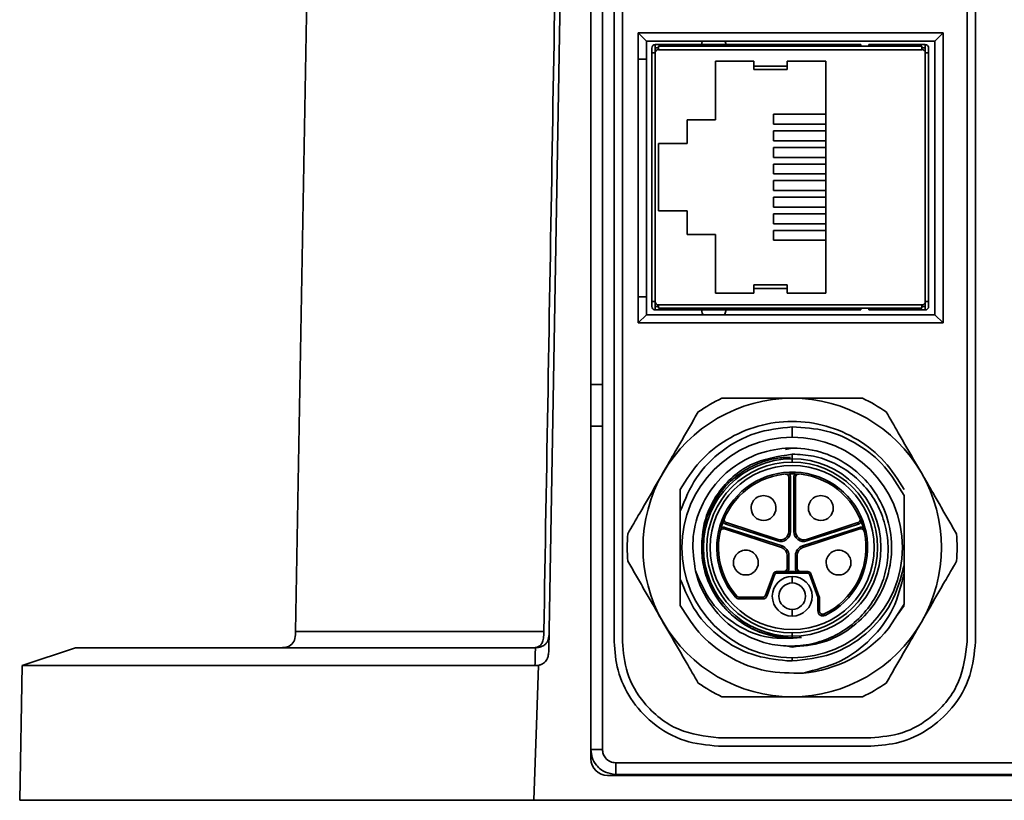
# Model space of a CAD drawing. Header units: millimetres. Extents: x -55 to 650, y 0 to 297.
# Tile 3 of 40: x 89.3 to 95.24, y 141.01 to 145.72. Entities that reach past the tile are written whole.
import ezdxf

# ---------------------------------------------------------------- set-up
doc = ezdxf.new("R2010")
doc.units = ezdxf.units.MM

msp = doc.modelspace()

# ---------------------------------------------------------------- linework, layer by layer
at = {"color": 7, "linetype": 'Continuous', "lineweight": 35}
for p, q in [((91.0816, 148.9601), (90.9606, 142.0289)), ((92.4886, 141.9207), (92.5921, 147.8506)), ((92.742, 141.2606), (92.742, 147.8506)), ((92.812, 143.5171), (92.812, 145.9171)), ((92.882, 145.9171), (92.882, 143.5171)), ((92.932, 143.5171), (92.932, 145.9171)), ((93.027, 145.6391), (94.867, 145.6391)), ((93.027, 145.4808), (93.027, 145.6391)), ((93.077, 145.5891), (93.027, 145.6391)), ((94.817, 145.5891), (94.867, 145.6391)), ((94.867, 145.6391), (94.867, 143.8891)), ((93.077, 145.5891), (93.077, 145.4808)), ((94.817, 145.5891), (93.077, 145.5891)), ((93.1096, 145.5467), (93.1096, 145.5177)), ((93.1296, 145.5177), (93.1296, 145.5467)), ((93.1306, 145.5477), (93.1306, 145.5677)), ((93.4314, 145.5677), (93.1306, 145.5677)), ((93.1496, 145.5477), (93.1306, 145.5477)), ((94.7396, 145.5577), (93.1496, 145.5577)), ((93.1496, 145.5367), (93.1496, 145.5377)), ((94.7396, 145.5367), (93.1496, 145.5367)), ((93.4314, 145.5577), (93.4314, 145.5677)), ((93.4314, 145.5677), (94.3706, 145.5677)), ((94.3706, 145.5677), (94.3706, 145.5577)), ((94.4196, 145.5677), (94.4196, 145.5577)), ((94.4196, 145.5677), (94.4579, 145.5677)), ((94.4579, 145.5577), (94.4579, 145.5677)), ((94.7586, 145.5677), (94.4579, 145.5677)), ((94.7586, 145.5477), (94.7396, 145.5477)), ((94.7396, 145.5377), (94.7396, 145.5367)), ((94.7586, 145.5477), (94.7586, 145.5677)), ((94.7596, 145.5467), (94.7596, 145.5177)), ((94.7796, 145.5177), (94.7796, 145.5467)), ((94.817, 143.9391), (94.817, 145.5891)), ((93.027, 144.0474), (93.027, 145.4808)), ((93.027, 145.4808), (93.077, 145.4808)), ((93.077, 145.4808), (93.077, 144.0474)), ((93.1096, 145.5177), (93.1096, 144.0177)), ((93.1296, 145.5177), (93.1306, 145.5177)), ((93.1306, 145.5177), (93.1306, 144.0177)), ((94.7586, 145.5177), (94.7596, 145.5177)), ((94.7586, 144.0177), (94.7586, 145.5177)), ((94.7796, 144.0177), (94.7796, 145.5177)), ((93.7261, 145.467), (93.4931, 145.467)), ((93.4931, 145.467), (93.4931, 145.1132)), ((93.7261, 145.467), (93.7261, 145.438)), ((93.7261, 145.438), (93.9261, 145.438)), ((93.7261, 145.417), (93.7261, 145.438)), ((93.7261, 145.417), (93.9261, 145.417)), ((94.1592, 145.467), (93.9261, 145.467)), ((93.9261, 145.438), (93.9261, 145.467)), ((93.9261, 145.438), (93.9261, 145.417)), ((94.1592, 144.0684), (94.1592, 145.467)), ((93.8447, 145.0877), (93.8447, 145.1477)), ((93.8447, 145.1477), (94.1592, 145.1477)), ((93.4931, 145.1132), (93.3226, 145.1132)), ((93.3226, 145.1132), (93.3226, 144.9707)), ((93.8447, 145.0877), (94.1592, 145.0877)), ((93.8447, 144.9877), (93.8447, 145.0477)), ((93.8447, 145.0477), (94.1592, 145.0477)), ((94.7797, 145.0274), (94.7796, 145.0274)), ((94.7797, 145.0081), (94.7796, 145.0081)), ((94.7797, 145.001), (94.7796, 145.001)), ((94.7797, 145.0274), (94.7797, 145.0081)), ((94.7797, 145.0081), (94.7797, 145.001)), ((94.7797, 145.001), (94.7797, 144.9817)), ((93.3226, 144.9707), (93.149, 144.9707)), ((93.149, 144.9707), (93.149, 144.5648)), ((93.8447, 144.9877), (94.1592, 144.9877)), ((93.8447, 144.8877), (93.8447, 144.9477)), ((93.8447, 144.9477), (94.1592, 144.9477)), ((94.7797, 144.9817), (94.7796, 144.9817)), ((94.7797, 144.9789), (94.7796, 144.9789)), ((94.7797, 144.9712), (94.7796, 144.9712)), ((94.7797, 144.9638), (94.7796, 144.9638)), ((94.7797, 144.9444), (94.7796, 144.9444)), ((94.7797, 144.9638), (94.7797, 144.9444)), ((94.7797, 144.9444), (94.7797, 144.9374)), ((93.8447, 144.8877), (94.1592, 144.8877)), ((94.7797, 144.9374), (94.7796, 144.9374)), ((94.7797, 144.918), (94.7796, 144.918)), ((94.7797, 144.9152), (94.7796, 144.9152)), ((94.7797, 144.9075), (94.7796, 144.9075)), ((94.7797, 144.8883), (94.7796, 144.8883)), ((94.7797, 144.9374), (94.7797, 144.918)), ((94.7797, 144.918), (94.7797, 144.9165)), ((94.7797, 144.8883), (94.7797, 144.8738)), ((93.8447, 144.7877), (93.8447, 144.8477)), ((93.8447, 144.8477), (94.1592, 144.8477)), ((94.7797, 144.8738), (94.7796, 144.8738)), ((94.7797, 144.8659), (94.7796, 144.8659)), ((94.7797, 144.8642), (94.7796, 144.8642)), ((94.7797, 144.863), (94.7796, 144.863)), ((94.7797, 144.8368), (94.7796, 144.8368)), ((94.7797, 144.8351), (94.7796, 144.8351)), ((94.7797, 144.831), (94.7796, 144.831)), ((94.7797, 144.831), (94.7796, 144.831)), ((94.7797, 144.8267), (94.7796, 144.8267)), ((94.7797, 144.8738), (94.7797, 144.8659)), ((94.7797, 144.8659), (94.7797, 144.8642)), ((94.7797, 144.8642), (94.7797, 144.863)), ((94.7797, 144.863), (94.7797, 144.8368)), ((93.8447, 144.7877), (94.1592, 144.7877)), ((94.7797, 144.8146), (94.7796, 144.8146)), ((94.7797, 144.7959), (94.7796, 144.7959)), ((94.7797, 144.7886), (94.7796, 144.7886)), ((94.7797, 144.7871), (94.7796, 144.7871)), ((94.7797, 144.7865), (94.7796, 144.7865)), ((94.7797, 144.7663), (94.7796, 144.7663)), ((94.7797, 144.7871), (94.7797, 144.7865)), ((94.7797, 144.7865), (94.7797, 144.7663)), ((94.7797, 144.7663), (94.7797, 144.7597)), ((93.8447, 144.6877), (93.8447, 144.7477)), ((93.8447, 144.7477), (94.1592, 144.7477)), ((94.7797, 144.7597), (94.7796, 144.7597)), ((94.7797, 144.7181), (94.7796, 144.7181)), ((93.8447, 144.6877), (94.1592, 144.6877)), ((93.8447, 144.5877), (93.8447, 144.6477)), ((93.8447, 144.6477), (94.1592, 144.6477)), ((94.7797, 144.6823), (94.7796, 144.6823)), ((94.7797, 144.6628), (94.7796, 144.6628)), ((93.8447, 144.5877), (94.1592, 144.5877)), ((94.7797, 144.6136), (94.7796, 144.6136)), ((93.149, 144.5648), (93.3226, 144.5648)), ((93.3226, 144.5648), (93.3226, 144.4222)), ((93.8447, 144.4877), (93.8447, 144.5477)), ((93.8447, 144.5477), (94.1592, 144.5477)), ((94.7797, 144.5702), (94.7796, 144.5702)), ((94.7797, 144.5543), (94.7796, 144.5543)), ((94.7797, 144.546), (94.7796, 144.546)), ((93.8447, 144.4877), (94.1592, 144.4877)), ((94.7797, 144.5044), (94.7796, 144.5044)), ((94.7797, 144.4874), (94.7796, 144.4874)), ((93.3226, 144.4222), (93.4931, 144.4222)), ((93.4931, 144.4222), (93.4931, 144.0684)), ((93.8447, 144.3877), (93.8447, 144.4477)), ((93.8447, 144.4477), (94.1592, 144.4477)), ((93.8447, 144.3877), (94.1592, 144.3877)), ((93.9261, 144.1184), (93.7261, 144.1184)), ((93.7261, 144.0974), (93.7261, 144.1184)), ((93.9261, 144.1184), (93.9261, 144.0974)), ((93.4931, 144.0684), (93.7261, 144.0684)), ((93.7261, 144.0974), (93.7261, 144.0684)), ((93.9261, 144.0974), (93.7261, 144.0974)), ((93.9261, 144.0684), (93.9261, 144.0974)), ((93.9261, 144.0684), (94.1592, 144.0684)), ((93.027, 143.8891), (93.027, 144.0474)), ((93.027, 144.0474), (93.077, 144.0474)), ((93.077, 144.0474), (93.077, 143.9391)), ((93.1096, 144.0177), (93.1096, 143.9887)), ((93.1306, 144.0177), (93.1296, 144.0177)), ((93.1296, 143.9887), (93.1296, 144.0177)), ((93.1496, 143.9977), (93.1496, 143.9987)), ((93.1496, 143.9987), (94.7396, 143.9987)), ((94.7396, 143.9987), (94.7396, 143.9977)), ((94.7596, 144.0177), (94.7586, 144.0177)), ((94.7596, 144.0177), (94.7596, 143.9887)), ((94.7796, 143.9887), (94.7796, 144.0177)), ((93.027, 143.8891), (93.077, 143.9391)), ((93.077, 143.9391), (94.817, 143.9391)), ((93.1306, 143.9877), (93.1306, 143.9677)), ((93.1496, 143.9877), (93.1306, 143.9877)), ((93.4314, 143.9677), (93.1306, 143.9677)), ((93.1496, 143.9777), (94.7396, 143.9777)), ((93.4314, 143.9777), (93.4314, 143.9677)), ((94.3706, 143.9677), (93.4314, 143.9677)), ((94.3706, 143.9677), (94.3706, 143.9777)), ((94.4196, 143.9677), (94.4196, 143.9777)), ((94.4579, 143.9677), (94.4196, 143.9677)), ((94.4579, 143.9777), (94.4579, 143.9677)), ((94.7586, 143.9677), (94.4579, 143.9677)), ((94.7586, 143.9877), (94.7396, 143.9877)), ((94.7586, 143.9877), (94.7586, 143.9677)), ((94.817, 143.9391), (94.867, 143.8891)), ((94.867, 143.8891), (93.027, 143.8891)), ((92.742, 143.5171), (92.812, 143.5171)), ((92.812, 143.5171), (92.812, 143.2671)), ((92.882, 143.5171), (92.882, 143.2671)), ((92.932, 143.5171), (92.932, 143.2671)), ((95.012, 143.5171), (95.012, 143.2671)), ((95.062, 143.5171), (95.062, 143.2671)), ((92.812, 143.2671), (92.742, 143.2671)), ((92.882, 143.2671), (92.882, 141.9671)), ((93.9566, 143.2628), (93.9566, 143.2001)), ((95.062, 141.9671), (95.062, 143.2671)), ((93.9152, 143.1269), (93.9566, 143.1351)), ((93.9566, 143.0979), (93.9566, 143.0701)), ((93.9566, 143.0701), (93.9566, 143.0501)), ((93.9366, 142.6315), (93.9366, 142.9582)), ((93.9366, 142.9582), (93.9466, 142.9582)), ((93.9466, 142.6315), (93.9466, 142.9582)), ((93.9666, 142.9582), (93.9666, 142.6315)), ((93.9766, 142.9582), (93.9666, 142.9582)), ((93.9766, 142.9582), (93.9766, 142.6315)), ((93.2816, 142.8844), (93.2816, 142.7548)), ((93.5603, 142.6849), (93.5572, 142.6754)), ((93.5603, 142.6849), (93.8711, 142.5839)), ((94.042, 142.5839), (94.3528, 142.6849)), ((94.3528, 142.6849), (94.3559, 142.6754)), ((93.548, 142.6469), (93.5511, 142.6564)), ((93.892, 142.5351), (93.548, 142.6469)), ((93.8951, 142.5446), (93.5511, 142.6564)), ((93.5572, 142.6754), (93.868, 142.5744)), ((93.9366, 142.6315), (93.9466, 142.6315)), ((93.9766, 142.6315), (93.9666, 142.6315)), ((94.018, 142.5446), (94.362, 142.6564)), ((94.0211, 142.5351), (94.3651, 142.6469)), ((94.0451, 142.5744), (94.3559, 142.6754)), ((94.362, 142.6564), (94.3651, 142.6469)), ((93.8711, 142.5839), (93.868, 142.5744)), ((94.042, 142.5839), (94.0451, 142.5744)), ((93.892, 142.5351), (93.8951, 142.5446)), ((94.018, 142.5446), (94.0211, 142.5351)), ((93.9266, 142.4101), (93.9266, 142.4875)), ((93.9266, 142.4875), (93.9366, 142.4875)), ((93.9366, 142.4101), (93.9366, 142.4875)), ((93.9766, 142.4101), (93.9766, 142.4875)), ((93.9766, 142.4875), (93.9866, 142.4875)), ((93.9866, 142.4101), (93.9866, 142.4875)), ((93.862, 142.3801), (93.862, 142.3901)), ((94.0511, 142.3901), (93.862, 142.3901)), ((93.9266, 142.4101), (93.9366, 142.4101)), ((93.9766, 142.4101), (93.9866, 142.4101)), ((94.0511, 142.3801), (94.0511, 142.3901)), ((94.6315, 142.4265), (94.6233, 142.4028)), ((94.6316, 142.3762), (94.6316, 142.4265)), ((93.2816, 142.3444), (93.2816, 142.1859)), ((93.8432, 142.377), (93.7963, 142.2483)), ((93.8526, 142.3735), (93.8057, 142.2449)), ((93.8526, 142.3735), (93.8432, 142.377)), ((94.0511, 142.3801), (93.862, 142.3801)), ((93.9566, 142.3211), (93.9566, 142.3611)), ((94.0605, 142.3735), (94.0699, 142.377)), ((94.111, 142.235), (94.0605, 142.3735)), ((94.1203, 142.2384), (94.0699, 142.377)), ((93.6143, 142.2354), (93.6218, 142.2419)), ((93.6368, 142.2251), (93.6368, 142.2351)), ((93.7775, 142.2351), (93.6368, 142.2351)), ((93.7775, 142.2251), (93.6368, 142.2251)), ((93.7775, 142.2251), (93.7775, 142.2351)), ((93.8057, 142.2449), (93.7963, 142.2483)), ((94.111, 142.235), (94.1203, 142.2384)), ((94.1116, 142.1525), (94.1116, 142.2316)), ((94.1116, 142.2316), (94.1216, 142.2316)), ((94.1216, 142.1525), (94.1216, 142.2316)), ((93.9566, 142.1611), (93.9566, 142.1211)), ((94.1116, 142.1525), (94.1216, 142.1525)), ((94.5383, 142.0461), (94.6316, 142.1931)), ((94.5905, 142.1276), (94.6316, 142.1859)), ((94.1546, 142.1255), (94.1503, 142.1345)), ((93.9566, 142.0001), (93.9566, 142.0201)), ((93.9566, 141.9893), (93.9566, 142.0001)), ((93.9566, 141.9893), (94.0122, 141.9921)), ((89.6321, 141.9306), (89.3102, 141.8234)), ((89.6321, 141.9306), (92.3905, 141.9306)), ((93.9566, 141.9351), (93.9183, 141.9427)), ((93.9566, 141.8514), (93.9566, 141.8701)), ((89.3102, 141.8234), (89.2961, 141.0106)), ((92.4046, 141.8234), (89.3102, 141.8234)), ((93.9244, 141.8522), (93.9566, 141.8514)), ((95.612, 141.2371), (92.892, 141.2371)), ((98.3221, 141.1605), (92.8421, 141.1605)), ((98.332, 141.1671), (92.892, 141.1671)), ((89.2961, 141.0106), (92.3981, 141.0106)), ((98.7662, 141.0106), (92.3981, 141.0106))]:
    msp.add_line(p, q, dxfattribs=at)
at = {"color": 7, "linetype": 'Continuous', "lineweight": 35, "flags": 128}
for points in [[(95.012, 145.9171), (95.012, 144.5731), (95.012, 143.5171)], [(95.062, 143.5171), (95.062, 144.871), (95.062, 145.9171)], [(93.4149, 145.5891), (93.4137, 145.5863), (93.4087, 145.5677)], [(93.5573, 145.5677), (93.5523, 145.5863), (93.5511, 145.5891)], [(93.4086, 143.9677), (93.4137, 143.9489), (93.4186, 143.9391)], [(93.5473, 143.9391), (93.5523, 143.9489), (93.5573, 143.9677)], [(92.812, 141.3171), (92.812, 142.4091), (92.812, 143.2671)], [(92.932, 141.9671), (92.932, 142.6951), (92.932, 143.2671)], [(95.012, 143.2671), (95.012, 142.5391), (95.012, 141.9671)], [(92.3981, 141.0106), (92.4138, 141.4662), (92.4262, 141.824)], [(94.432, 141.3871), (93.9168, 141.3871), (93.512, 141.3871)], [(93.512, 141.3371), (94.0272, 141.3371), (94.432, 141.3371)]]:
    msp.add_lwpolyline(points, dxfattribs=at)
at = {"color": 7, "linetype": 'Continuous', "lineweight": 35}
for centre, radius, start, end in [((93.1306, 145.5467), 0.021, 90, 180), ((93.1306, 145.5467), 0.001, 90, 180), ((93.1496, 145.5177), 0.02, 90, 180), ((94.7396, 145.5177), 0.02, 0, 90), ((94.7586, 145.5467), 0.021, 0, 90), ((94.7586, 145.5467), 0.001, 0, 90), ((93.1496, 144.0177), 0.02, 180, 270), ((94.7396, 144.0177), 0.02, 270, 0), ((93.1306, 143.9887), 0.021, 180, 270), ((93.1306, 143.9887), 0.001, 180, 270), ((94.7586, 143.9887), 0.001, 270, 0), ((94.7586, 143.9887), 0.021, 270, 0), ((93.9566, 142.5351), 0.9, 90.00001, 150.00001), ((93.9566, 142.5351), 0.995, 115.24094, 124.75907), ((93.9566, 142.5351), 0.9, 30.00001, 90.00001), ((93.9566, 142.5351), 0.995, 55.24094, 64.75907), ((93.9566, 142.5351), 0.665, 90.00001, 270.00001), ((93.9566, 142.5351), 0.665, 270.00001, 90.00001), ((93.9566, 142.5351), 0.535, 90.00001, 270.00001), ((93.9566, 142.5351), 0.515, 90.00001, 270.00001), ((93.9566, 142.5351), 0.535, 270.00001, 90.00001), ((93.9566, 142.5351), 0.515, 270.00001, 90.00001), ((93.9566, 142.5351), 0.9, 150.00001, 210.00001), ((93.9566, 142.5351), 0.495, 90.00001, 270.00001), ((93.9566, 142.5351), 0.455, 295.80402, 221.21022), ((93.9566, 142.5351), 0.495, 270.00001, 90.00001), ((93.9566, 142.5351), 0.9, 330.00001, 30.00001), ((93.9566, 142.5351), 0.445, 295.80402, 221.21022), ((93.9166, 142.9582), 0.02, 0.00001, 95.40054), ((93.9166, 142.9582), 0.03, 0.00001, 45.72076), ((93.9966, 142.9582), 0.03, 134.27925, 180.00001), ((93.9966, 142.9582), 0.02, 84.59947, 180.00035), ((93.7837, 142.773), 0.075, 0.00001, 180.00001), ((94.1294, 142.773), 0.075, 0.00001, 180.00001), ((93.7837, 142.773), 0.075, 180.00001, 0.00001), ((94.1294, 142.773), 0.075, 180.00001, 0.00001), ((93.5665, 142.7039), 0.03, 206.27925, 252.00001), ((93.5665, 142.7039), 0.02, 156.59947, 252.00024), ((94.3466, 142.7039), 0.02, 288.00001, 23.40054), ((94.3466, 142.7039), 0.03, 288.00001, 333.72076), ((93.5418, 142.6278), 0.02, 72.00001, 167.40054), ((93.5418, 142.6278), 0.03, 72.00001, 117.72076), ((93.8866, 142.6315), 0.06, 252.00001, 0.00001), ((93.8866, 142.6315), 0.05, 252.00001, 0.00001), ((94.0266, 142.6315), 0.06, 180.00001, 288.00001), ((94.0266, 142.6315), 0.05, 180.00001, 288.00001), ((94.3713, 142.6278), 0.03, 62.27925, 108.00001), ((94.3713, 142.6278), 0.02, 12.59947, 108.00001), ((93.9566, 142.5351), 0.995, 175.24094, 184.75907), ((93.9566, 142.5351), 0.995, 355.24094, 4.75907), ((93.6769, 142.4443), 0.075, 0.00001, 180.00001), ((93.8766, 142.4875), 0.05, 0.00001, 72.00001), ((93.8766, 142.4875), 0.06, 0.00001, 72.00001), ((94.0366, 142.4875), 0.06, 108.00001, 180.00001), ((94.0366, 142.4875), 0.05, 108.00001, 180.00001), ((94.2362, 142.4443), 0.075, 0.00001, 180.00001), ((93.9566, 142.5351), 0.6, 193.50001, 238.50001), ((93.6769, 142.4443), 0.075, 180.00001, 0.00001), ((93.862, 142.3701), 0.02, 90.00001, 160.00001), ((93.9066, 142.4101), 0.02, 270.00001, 0.00037), ((93.9066, 142.4101), 0.03, 318.18969, 0.00001), ((94.0066, 142.4101), 0.03, 179.99847, 221.81032), ((94.0066, 142.4101), 0.02, 180.00001, 270.00001), ((94.0511, 142.3701), 0.02, 20.00001, 90.00001), ((94.2362, 142.4443), 0.075, 180.00001, 0.00001), ((93.9566, 142.2411), 0.12, 90.00001, 270.00001), ((93.862, 142.3701), 0.01, 90.00001, 160.00001), ((93.9566, 142.2411), 0.12, 270.00001, 90.00001), ((94.0511, 142.3701), 0.01, 20.00001, 90.00001), ((93.9566, 142.2411), 0.08, 90.00001, 270.00001), ((93.9566, 142.2411), 0.08, 270.00001, 90.00001), ((93.6368, 142.2551), 0.03, 221.21022, 270.00001), ((93.6368, 142.2551), 0.02, 221.21022, 270.00001), ((93.7775, 142.2551), 0.02, 270.00001, 340.00001), ((93.7775, 142.2551), 0.03, 270.00001, 340.00001), ((94.1016, 142.2316), 0.01, 0.00001, 20.00001), ((94.1016, 142.2316), 0.02, 0.00001, 20.00001), ((94.1416, 142.1525), 0.03, 180.00001, 295.80402), ((94.1416, 142.1525), 0.02, 180.00001, 295.80402), ((93.9566, 142.5351), 0.9, 210.00001, 270.00001), ((93.9566, 142.5351), 0.9, 270.00001, 330.00001), ((93.9566, 142.5351), 0.76, 274.94681, 319.94681), ((93.9566, 142.5351), 0.995, 235.24094, 244.75907), ((93.9566, 142.5351), 0.995, 295.24094, 304.75907), ((92.8421, 141.2606), 0.1001, 180, 270)]:
    msp.add_arc(centre, radius, start, end, dxfattribs=at)
for points in [[(92.4581, 142.0289), (92.4919, 143.9689), (92.5255, 145.9089), (92.559, 147.8489)], [(92.4046, 141.8234), (92.4055, 141.8603), (92.4064, 141.8961), (92.4073, 141.9308)], [(92.4262, 141.824), (92.419, 141.8238), (92.4118, 141.8236), (92.4046, 141.8234)]]:
    msp.add_open_spline(points, degree=3, dxfattribs=at)
for points, knots in [([(93.1496, 145.5377), (93.1496, 145.5404), (93.1496, 145.5457), (93.1496, 145.5523), (93.1496, 145.5568), (93.1496, 145.5574), (93.1496, 145.5577)], [0, 0, 0, 0, 0.249999, 0.499993, 0.750001, 1, 1, 1, 1]), ([(94.7396, 145.5577), (94.7396, 145.5574), (94.7396, 145.5568), (94.7396, 145.5523), (94.7396, 145.5457), (94.7396, 145.5404), (94.7396, 145.5377)], [0, 0, 0, 0, 0.249998, 0.499998, 0.74999, 1, 1, 1, 1]), ([(93.1096, 145.5177), (93.1099, 145.5177), (93.1105, 145.5177), (93.1151, 145.5177), (93.1217, 145.5177), (93.127, 145.5177), (93.1296, 145.5177)], [0, 0, 0, 0, 0.25, 0.500005, 0.75, 1, 1, 1, 1]), ([(94.7596, 145.5177), (94.7623, 145.5177), (94.7676, 145.5177), (94.7742, 145.5177), (94.7788, 145.5177), (94.7793, 145.5177), (94.7796, 145.5177)], [0, 0, 0, 0, 0.2499998, 0.4999961, 0.7500011, 1, 1, 1, 1]), ([(93.1296, 144.0177), (93.127, 144.0177), (93.1217, 144.0177), (93.1151, 144.0177), (93.1105, 144.0177), (93.1099, 144.0177), (93.1096, 144.0177)], [0, 0, 0, 0, 0.25, 0.499999, 0.750001, 1, 1, 1, 1]), ([(93.1496, 143.9777), (93.1496, 143.978), (93.1496, 143.9786), (93.1496, 143.9832), (93.1496, 143.9898), (93.1496, 143.9951), (93.1496, 143.9977)], [0, 0, 0, 0, 0.249998, 0.500002, 0.750001, 1, 1, 1, 1]), ([(94.7396, 143.9977), (94.7396, 143.9951), (94.7396, 143.9898), (94.7396, 143.9832), (94.7396, 143.9786), (94.7396, 143.978), (94.7396, 143.9777)], [0, 0, 0, 0, 0.250005, 0.499997, 0.750002, 1, 1, 1, 1]), ([(94.7796, 144.0177), (94.7793, 144.0177), (94.7788, 144.0177), (94.7742, 144.0177), (94.7676, 144.0177), (94.7623, 144.0177), (94.7596, 144.0177)], [0, 0, 0, 0, 0.249999, 0.500004, 0.75, 1, 1, 1, 1]), ([(93.5323, 143.4351), (93.5803, 143.4351), (93.6592, 143.4351), (93.7694, 143.4351), (93.8628, 143.4351), (93.9253, 143.4351), (93.9566, 143.4351)], [0, 0, 0, 0, 0.340458, 0.559575, 0.779413, 1, 1, 1, 1]), ([(93.9566, 143.4351), (94.0048, 143.4351), (94.0842, 143.4351), (94.1945, 143.4351), (94.2877, 143.4351), (94.3497, 143.4351), (94.3808, 143.4351)], [0, 0, 0, 0, 0.3406151, 0.5599896, 0.7791459, 1, 1, 1, 1]), ([(93.1771, 142.9851), (93.2012, 143.0269), (93.2408, 143.0955), (93.2959, 143.1909), (93.3426, 143.2717), (93.3737, 143.3255), (93.3893, 143.3526)], [0, 0, 0, 0, 0.339854, 0.559029, 0.77839, 1, 1, 1, 1]), ([(94.5238, 143.3526), (94.5479, 143.3109), (94.5874, 143.2425), (94.6426, 143.1469), (94.6892, 143.0661), (94.7204, 143.0121), (94.736, 142.9851)], [0, 0, 0, 0, 0.34137, 0.560455, 0.779938, 1, 1, 1, 1]), ([(94.6316, 142.8844), (94.5949, 142.9433), (94.5214, 143.0613), (94.356, 143.1922), (94.1644, 143.2762), (93.9566, 143.3046), (93.7487, 143.2762), (93.5571, 143.1922), (93.3917, 143.0613), (93.3183, 142.9433), (93.2816, 142.8844)], [0, 0, 0, 0, 0.125, 0.25, 0.375, 0.5, 0.625, 0.75, 0.875, 1, 1, 1, 1]), ([(93.9566, 143.2628), (93.8807, 143.2544), (93.7294, 143.2377), (93.5282, 143.1254), (93.3663, 142.9635), (93.3097, 142.8242), (93.2816, 142.7548)], [0, 0, 0, 0, 0.252329, 0.503106, 0.752329, 1, 1, 1, 1]), ([(94.6316, 142.8478), (94.5956, 142.9085), (94.5238, 143.0297), (94.3576, 143.1625), (94.1649, 143.2497), (94.0259, 143.2585), (93.9566, 143.2628)], [0, 0, 0, 0, 0.25206, 0.502746, 0.75206, 1, 1, 1, 1]), ([(93.9566, 141.9351), (94.0184, 141.9407), (94.1421, 141.9518), (94.31, 142.0391), (94.4444, 142.1694), (94.5325, 142.3354), (94.566, 142.5202), (94.5417, 142.7064), (94.4618, 142.8763), (94.334, 143.0139), (94.1704, 143.106), (93.9865, 143.144), (93.7997, 143.1242), (93.6279, 143.0486), (93.487, 142.9241), (93.3917, 142.763), (93.3461, 142.5794), (93.3641, 142.4565), (93.3731, 142.3951)], [0, 0, 0, 0, 0.0625, 0.125, 0.1875, 0.25, 0.3125, 0.375, 0.4375, 0.5, 0.5625, 0.625, 0.6875, 0.75, 0.8125, 0.875, 0.9375, 1, 1, 1, 1]), ([(93.9552, 141.9915), (93.9456, 141.9908), (93.8983, 141.9877), (93.8135, 142.0054), (93.7072, 142.0448), (93.6114, 142.1072), (93.5306, 142.1875), (93.468, 142.2829), (93.4265, 142.389), (93.4078, 142.5015), (93.4126, 142.6154), (93.4409, 142.7259), (93.4913, 142.8282), (93.5618, 142.9178), (93.6492, 142.9912), (93.7499, 143.0441), (93.851, 143.0755), (93.918, 143.0778), (93.9472, 143.0788)], [0, 0, 0, 0, 0.016974, 0.083523, 0.150072, 0.21662, 0.283169, 0.349718, 0.416267, 0.482815, 0.549364, 0.615913, 0.682461, 0.74901, 0.815558, 0.882107, 0.948655, 1, 1, 1, 1]), ([(93.9566, 143.0979), (93.8694, 143.0844), (93.6957, 143.0575), (93.51, 142.887), (93.411, 142.6834), (93.4127, 142.5473), (93.4135, 142.4794)], [0, 0, 0, 0, 0.281933, 0.561982, 0.781513, 1, 1, 1, 1]), ([(93.9566, 143.0979), (94, 143.0957), (94.087, 143.0915), (94.2115, 143.0473), (94.3235, 142.9777), (94.4168, 142.8834), (94.4864, 142.7699), (94.5283, 142.6429), (94.5402, 142.5092), (94.5211, 142.3758), (94.4717, 142.2498), (94.3946, 142.138), (94.2935, 142.0464), (94.1737, 141.9802), (94.0413, 141.9428), (93.9037, 141.9371), (93.7666, 141.9614), (93.6843, 142.0028), (93.6431, 142.0235)], [0, 0, 0, 0, 0.060624, 0.121499, 0.182623, 0.243998, 0.305622, 0.367497, 0.429622, 0.491997, 0.554622, 0.617497, 0.680622, 0.743997, 0.807623, 0.871499, 0.935624, 1, 1, 1, 1]), ([(92.965, 142.6177), (92.989, 142.6594), (93.0286, 142.7278), (93.0837, 142.8233), (93.1304, 142.9041), (93.1615, 142.9581), (93.1771, 142.9851)], [0, 0, 0, 0, 0.34137, 0.560456, 0.779938, 1, 1, 1, 1]), ([(94.736, 142.9851), (94.7601, 142.9434), (94.7997, 142.8748), (94.8548, 142.7793), (94.9014, 142.6985), (94.9325, 142.6447), (94.9481, 142.6177)], [0, 0, 0, 0, 0.339854, 0.559029, 0.778389, 1, 1, 1, 1]), ([(94.0122, 141.9921), (93.9744, 141.9905), (93.8987, 141.9873), (93.7871, 142.0124), (93.6828, 142.0582), (93.5904, 142.125), (93.5136, 142.2093), (93.456, 142.3077), (93.4198, 142.4159), (93.4068, 142.5291), (93.4174, 142.6426), (93.451, 142.7517), (93.507, 142.8507), (93.5712, 142.9282), (93.6217, 142.9636), (93.6413, 142.9774)], [0, 0, 0, 0, 0.079168, 0.158335, 0.237503, 0.31667, 0.395838, 0.475006, 0.554173, 0.633341, 0.712509, 0.791676, 0.870844, 0.950011, 1, 1, 1, 1]), ([(94.6316, 142.8478), (94.6316, 142.7685), (94.6316, 142.6316), (94.6316, 142.4873), (94.6316, 142.4265)], [0, 0, 0, 0, 0.578784, 1, 1, 1, 1]), ([(93.2816, 142.3444), (93.2816, 142.4209), (93.2816, 142.5588), (93.2816, 142.6944), (93.2816, 142.7548)], [0, 0, 0, 0, 0.555068, 1, 1, 1, 1]), ([(93.1771, 142.0851), (93.153, 142.1269), (93.1134, 142.1955), (93.0583, 142.2909), (93.0117, 142.3717), (92.9806, 142.4255), (92.965, 142.4526)], [0, 0, 0, 0, 0.339854, 0.559029, 0.77839, 1, 1, 1, 1]), ([(93.4135, 142.4794), (93.4275, 142.4136), (93.4553, 142.2821), (93.5834, 142.1217), (93.7559, 142.0107), (93.8897, 141.9964), (93.9566, 141.9893)], [0, 0, 0, 0, 0.25, 0.5, 0.75, 1, 1, 1, 1]), ([(94.9481, 142.4526), (94.9241, 142.4109), (94.8845, 142.3425), (94.8294, 142.2469), (94.7827, 142.1661), (94.7516, 142.1121), (94.736, 142.0851)], [0, 0, 0, 0, 0.34137, 0.560455, 0.779938, 1, 1, 1, 1]), ([(93.3731, 142.3951), (93.4011, 142.3291), (93.4565, 142.1986), (93.618, 142.059), (93.8107, 141.979), (93.9456, 141.9878), (94.0122, 141.9921)], [0, 0, 0, 0, 0.258782, 0.511708, 0.758781, 1, 1, 1, 1]), ([(93.9566, 141.8514), (94.037, 141.8597), (94.198, 141.8762), (94.4082, 142.005), (94.5687, 142.1921), (94.6106, 142.3484), (94.6316, 142.4265)], [0, 0, 0, 0, 0.25, 0.5, 0.75, 1, 1, 1, 1]), ([(93.2816, 142.3444), (93.3091, 142.2766), (93.3639, 142.1416), (93.5194, 141.9851), (93.7102, 141.8773), (93.8532, 141.8606), (93.9244, 141.8522)], [0, 0, 0, 0, 0.252402, 0.503203, 0.752402, 1, 1, 1, 1]), ([(94.6316, 142.3762), (94.6135, 142.3046), (94.5769, 142.1597), (94.4382, 141.9766), (94.2506, 141.8353), (94.0988, 141.7972), (94.0221, 141.778)], [0, 0, 0, 0, 0.241507, 0.488675, 0.741506, 1, 1, 1, 1]), ([(94.6316, 142.3762), (94.6316, 142.3426), (94.6316, 142.28), (94.6316, 142.2206), (94.6316, 142.1931)], [0, 0, 0, 0, 0.536542, 1, 1, 1, 1]), ([(93.2816, 142.1859), (93.3216, 142.1224), (93.4016, 141.9955), (93.5851, 141.8609), (93.797, 141.7777), (93.947, 141.7779), (94.0221, 141.778)], [0, 0, 0, 0, 0.25, 0.5, 0.75, 1, 1, 1, 1]), ([(93.9414, 141.9906), (93.9078, 141.9929), (93.8365, 141.9979), (93.7315, 142.0327), (93.6676, 142.0732), (93.6357, 142.0935)], [0, 0, 0, 0, 0.3079392, 0.6539698, 1, 1, 1, 1]), ([(93.3893, 141.7177), (93.3652, 141.7594), (93.3257, 141.8278), (93.2705, 141.9233), (93.2239, 142.0041), (93.1927, 142.0581), (93.1771, 142.0851)], [0, 0, 0, 0, 0.34137, 0.560455, 0.779938, 1, 1, 1, 1]), ([(94.736, 142.0851), (94.7119, 142.0434), (94.6723, 141.9748), (94.6172, 141.8793), (94.5705, 141.7985), (94.5394, 141.7447), (94.5238, 141.7177)], [0, 0, 0, 0, 0.339854, 0.559029, 0.77839, 1, 1, 1, 1]), ([(90.8606, 141.9306), (90.8744, 141.9306), (90.8887, 141.9309), (90.916, 141.9372), (90.9285, 141.9431), (90.947, 141.9612), (90.9531, 141.9736), (90.9598, 142.0008), (90.9604, 142.0151), (90.9606, 142.0289)], [0, 0, 0, 0, 0.25, 0.25, 0.5, 0.5, 0.75, 0.75, 1, 1, 1, 1]), ([(90.9606, 142.0289), (90.9606, 142.0289), (90.9938, 142.0289), (91.125, 142.0289), (91.2231, 142.0289), (91.4799, 142.0289), (91.6387, 142.0289), (92.0102, 142.0289), (92.223, 142.0289), (92.4581, 142.0289)], [0, 0, 0, 0, 0.25, 0.25, 0.5, 0.5, 0.75, 0.75, 1, 1, 1, 1]), ([(92.4581, 142.0289), (92.4581, 142.0215), (92.458, 142.0076), (92.4563, 141.9884), (92.4528, 141.9729), (92.4481, 141.961), (92.4413, 141.9493), (92.4302, 141.9382), (92.4121, 141.9309), (92.3983, 141.9307), (92.3905, 141.9306)], [0, 0, 0, 0, 0.135821, 0.253684, 0.352152, 0.433317, 0.500476, 0.629287, 0.792613, 1, 1, 1, 1]), ([(92.4073, 141.9309), (92.4109, 141.9311), (92.418, 141.9315), (92.4287, 141.9331), (92.4392, 141.9357), (92.449, 141.9394), (92.4581, 141.9442), (92.4661, 141.9503), (92.4747, 141.9596), (92.4825, 141.9733), (92.4878, 141.9912), (92.4901, 142.01), (92.4904, 142.0226), (92.4905, 142.0289)], [0, 0, 0, 0, 0.076659, 0.152207, 0.226027, 0.297506, 0.366421, 0.433314, 0.499676, 0.619794, 0.745597, 0.873528, 1, 1, 1, 1]), ([(92.4073, 141.9308), (92.405, 141.9308), (92.3994, 141.9308), (92.3938, 141.9307), (92.3905, 141.9306)], [0, 0, 0, 0, 0.420523, 1, 1, 1, 1]), ([(92.4886, 141.9207), (92.4884, 141.9155), (92.4881, 141.9056), (92.4866, 141.8916), (92.4843, 141.8792), (92.4811, 141.8685), (92.4763, 141.8576), (92.4686, 141.8469), (92.457, 141.8369), (92.4427, 141.829), (92.4319, 141.8258), (92.4262, 141.824)], [0, 0, 0, 0, 0.123629, 0.23471, 0.333828, 0.421807, 0.499828, 0.61467, 0.732531, 0.859368, 1, 1, 1, 1]), ([(92.882, 141.9671), (92.8867, 141.9088), (92.8965, 141.7879), (92.9773, 141.6166), (93.113, 141.4651), (93.2989, 141.3576), (93.4428, 141.3438), (93.512, 141.3371)], [0, 0, 0, 0, 0.176813, 0.367149, 0.563551, 0.790275, 1, 1, 1, 1]), ([(93.512, 141.3871), (93.4298, 141.3973), (93.2588, 141.4186), (93.0642, 141.5755), (92.951, 141.7706), (92.9382, 141.9033), (92.932, 141.9671)], [0, 0, 0, 0, 0.270261, 0.562429, 0.789736, 1, 1, 1, 1]), ([(94.432, 141.3371), (94.4902, 141.3418), (94.6112, 141.3516), (94.7825, 141.4324), (94.934, 141.5681), (95.0415, 141.754), (95.0553, 141.8979), (95.062, 141.9671)], [0, 0, 0, 0, 0.1768131, 0.3671494, 0.5635508, 0.7902753, 1, 1, 1, 1]), ([(95.012, 141.9671), (95.0018, 141.8849), (94.9805, 141.7139), (94.8236, 141.5193), (94.6285, 141.4061), (94.4958, 141.3933), (94.432, 141.3871)], [0, 0, 0, 0, 0.270261, 0.562429, 0.789736, 1, 1, 1, 1]), ([(93.9566, 141.6351), (93.9083, 141.6351), (93.8289, 141.6351), (93.7186, 141.6351), (93.6254, 141.6351), (93.5634, 141.6351), (93.5323, 141.6351)], [0, 0, 0, 0, 0.340615, 0.55999, 0.779146, 1, 1, 1, 1]), ([(94.3808, 141.6351), (94.3328, 141.6351), (94.2539, 141.6351), (94.1437, 141.6351), (94.0503, 141.6351), (93.9878, 141.6351), (93.9566, 141.6351)], [0, 0, 0, 0, 0.340458, 0.559575, 0.779413, 1, 1, 1, 1]), ([(92.892, 141.1671), (92.8707, 141.1697), (92.8265, 141.1752), (92.7762, 141.2158), (92.7469, 141.2663), (92.7436, 141.3006), (92.742, 141.3171)], [0, 0, 0, 0, 0.270261, 0.562429, 0.789736, 1, 1, 1, 1]), ([(92.742, 141.3171), (92.7432, 141.3171), (92.7458, 141.3171), (92.7647, 141.3171), (92.7883, 141.3171), (92.8043, 141.3171), (92.812, 141.3171)], [0, 0, 0, 0, 0.270261, 0.562429, 0.789735, 1, 1, 1, 1]), ([(92.892, 141.2371), (92.8807, 141.2385), (92.8571, 141.2414), (92.8302, 141.2631), (92.8146, 141.29), (92.8128, 141.3083), (92.812, 141.3171)], [0, 0, 0, 0, 0.27026, 0.56243, 0.789737, 1, 1, 1, 1]), ([(92.892, 141.2371), (92.892, 141.2272), (92.892, 141.2065), (92.892, 141.1831), (92.892, 141.1694), (92.892, 141.1678), (92.892, 141.1671)], [0, 0, 0, 0, 0.270262, 0.562429, 0.789738, 1, 1, 1, 1])]:
    msp.add_open_spline(points, degree=3, knots=knots, dxfattribs=at)

doc.saveas('drawing.dxf')
